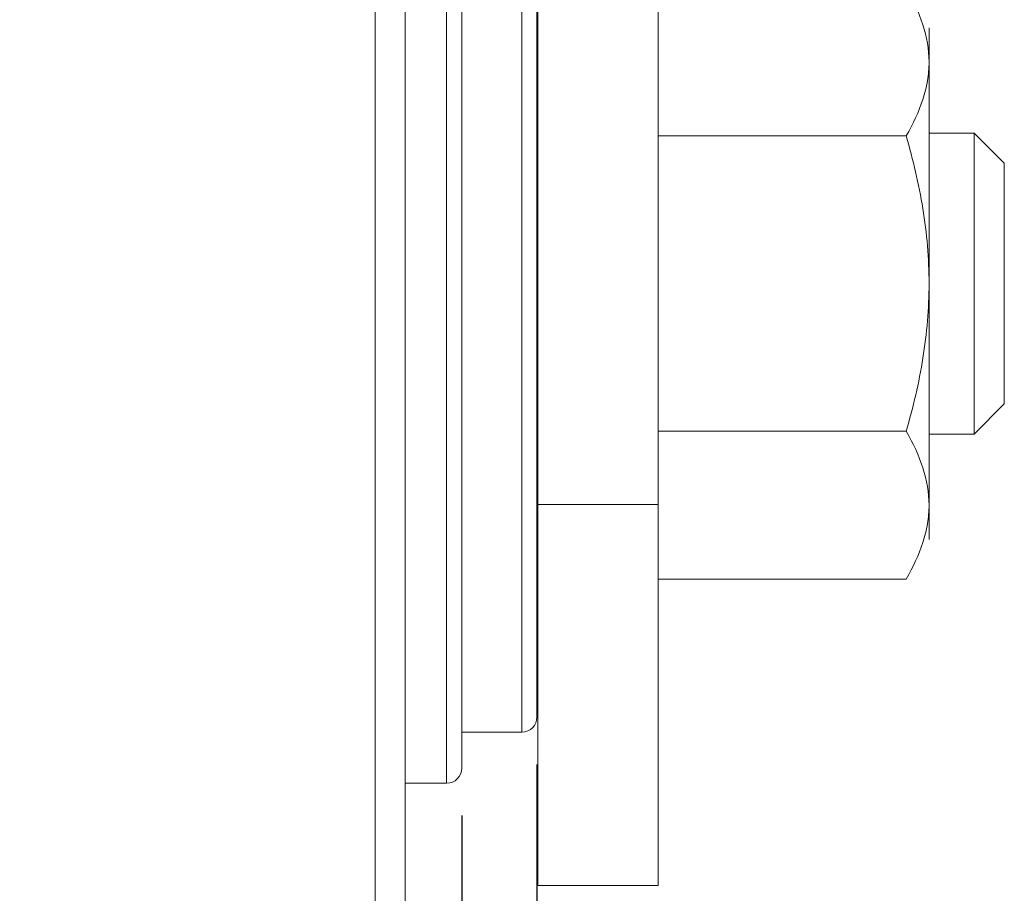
# Model space of a CAD drawing. Header units: inches. Extents: x 0.6 to 16.3, y 0.2 to 11.5.
# Tile 13 of 53: x 8.041 to 8.859, y 3.353 to 4.078. Entities that reach past the tile are written whole.
import ezdxf

# ---------------------------------------------------------------- set-up
doc = ezdxf.new("R2010")
doc.units = ezdxf.units.IN
doc.header["$MEASUREMENT"] = 0
doc.layers.add('FORMAT', color=7, linetype='Continuous')
doc.styles.add('SLDTEXTSTYLE0', font='TXT', dxfattribs={"width": 0.75})
doc.dimstyles.new('SLDDIMSTYLE1', dxfattribs={"dimtxt": 0.137795, "dimasz": 0.13, "dimexe": 0, "dimexo": 0.0625, "dimgap": 0.034449, "dimtad": 1, "dimdec": 6, "dimlfac": 2, "dimrnd": 1e-09, "dimzin": 12, "dimdsep": 46, "dimlunit": 5, "dimtxsty": 'SLDTEXTSTYLE0', "dimsah": 1, "dimcen": 0.09, "dimadec": 0, "dimazin": 3, "dimtfac": 1, "dimtofl": 0, "dimtmove": 0, "dimatfit": 3, "dimfxl": 0, "dimfrac": 2, "dimtolj": 1, "dimtzin": 12, "dimarcsym": 0})

# ---------------------------------------------------------------- blocks, each defined once
blk = doc.blocks.new('_D_4')
at = {"layer": 'FORMAT'}
for p, q in [((7.31455, 3.41702), (7.31455, 1.70338)), ((8.4083, 3.41702), (8.4083, 1.70338)), ((7.92601, 1.99552), (7.79373, 1.77505)), ((7.31455, 1.74275), (8.4083, 1.74275))]:
    blk.add_line(p, q, dxfattribs=at)
for points in [[(7.31455, 1.74275), (7.44455, 1.72275), (7.44455, 1.76275)], [(8.4083, 1.74275), (8.2783, 1.76275), (8.2783, 1.72275)]]:
    blk.add_solid(points, dxfattribs=at)
at = {"layer": 'FORMAT', "attachment_point": 1, "style": 'SLDTEXTSTYLE0'}
for s, insert, char_height in [('3', (7.77842, 2.02739), 0.11024), ('2', (7.6766, 1.96426), 0.1378), ('16', (7.85987, 1.88485), 0.110236)]:
    blk.add_mtext(s, dxfattribs=dict(at, insert=insert, char_height=char_height))
blk = doc.blocks.new('_D_5')
at = {"layer": 'FORMAT'}
for p, q in [((7.25205, 3.45952), (7.25205, 1.23093)), ((8.4708, 3.45952), (8.4708, 1.23093)), ((7.92601, 1.52308), (7.79373, 1.30261)), ((8.4708, 1.2703), (7.25205, 1.2703))]:
    blk.add_line(p, q, dxfattribs=at)
for points in [[(7.25205, 1.2703), (7.38205, 1.2503), (7.38205, 1.2903)], [(8.4708, 1.2703), (8.3408, 1.2903), (8.3408, 1.2503)]]:
    blk.add_solid(points, dxfattribs=at)
at = {"layer": 'FORMAT', "attachment_point": 1, "style": 'SLDTEXTSTYLE0'}
for s, insert, char_height in [('7', (7.77842, 1.55495), 0.11024), ('2', (7.6766, 1.49182), 0.1378), ('16', (7.85987, 1.41241), 0.110236)]:
    blk.add_mtext(s, dxfattribs=dict(at, insert=insert, char_height=char_height))

msp = doc.modelspace()

# ---------------------------------------------------------------- linework, layer by layer
at = {"color": 7, "linetype": 'Continuous', "lineweight": 15}
for p, q in [((8.33642514, 3.61501187), (8.33642514, 4.23933929)), ((8.39580015, 3.77792079), (8.39580015, 4.22920642)), ((8.40830015, 4.22920642), (8.40830015, 3.78035954)), ((8.45830014, 3.4863875), (8.45830014, 4.22920642)), ((8.47142515, 3.67530423), (8.47142515, 4.22920642)), ((8.57142514, 3.67530423), (8.57142514, 4.22920642)), ((8.47080014, 4.21888748), (8.47080014, 3.4988875)), ((8.36142514, 4.09315033), (8.36142514, 3.61988938)), ((8.79642512, 4.07138749), (8.79642512, 4.04291789)), ((8.79642512, 4.04291789), (8.79642512, 3.85888749)), ((8.47142515, 3.98388749), (8.47080014, 3.98388749)), ((8.47142515, 3.98388749), (8.47080014, 3.98388749)), ((8.83392516, 3.98388749), (8.79642512, 3.98388749)), ((8.83392516, 3.98388749), (8.79642512, 3.98388749)), ((8.85892516, 3.95888749), (8.83392516, 3.98388749)), ((8.85892516, 3.95888749), (8.83392516, 3.98388749)), ((8.83392516, 3.73388749), (8.83392516, 3.98388749)), ((8.77744543, 3.98157442), (8.57142514, 3.98157442)), ((8.85892516, 3.95888749), (8.85892516, 3.75888749)), ((8.79642512, 3.85888749), (8.79642512, 3.67485708)), ((8.39580015, 3.44388747), (8.39580015, 3.77792079)), ((8.40830015, 3.78035954), (8.40830015, 3.45638747)), ((8.83392516, 3.73388749), (8.85892516, 3.75888749)), ((8.83392516, 3.73388749), (8.85892516, 3.75888749)), ((8.47080014, 3.73388749), (8.47142515, 3.73388749)), ((8.47080014, 3.73388749), (8.47142515, 3.73388749)), ((8.77744543, 3.73620055), (8.57142514, 3.73620055)), ((8.79642512, 3.73388749), (8.83392516, 3.73388749)), ((8.79642512, 3.73388749), (8.83392516, 3.73388749)), ((8.57142514, 3.67530423), (8.47142515, 3.67530423)), ((8.47142515, 3.35888749), (8.47142515, 3.67530423)), ((8.57142514, 3.35888749), (8.57142514, 3.67530423)), ((8.79642512, 3.67485708), (8.79642512, 3.64638749)), ((8.33642514, 2.60888745), (8.33642514, 3.61501187)), ((8.36142514, 3.61988938), (8.36142514, 2.63388752)), ((8.77744543, 3.61351362), (8.57142514, 3.61351362)), ((8.40830015, 3.4863875), (8.45830014, 3.4863875)), ((8.36142514, 3.44388747), (8.39580015, 3.44388747)), ((8.47142515, 3.35888749), (8.57142514, 3.35888749)), ((8.47142515, 3.35888749), (8.57142514, 3.35888749))]:
    msp.add_line(p, q, dxfattribs=at)
for centre, end in [((8.45830015, 3.49888749), 360), ((8.39580015, 3.45638749), 0)]:
    msp.add_arc(centre, 0.0125, 270, end, dxfattribs=at)
for points, knots in [([(8.77744541, 4.10426135), (8.78323911, 4.09422637), (8.78801226, 4.08411808), (8.79461628, 4.06369019), (8.79642515, 4.053369), (8.79642515, 4.04291789)], [0, 0, 0, 0, 0.5, 0.5, 1, 1, 1, 1]), ([(8.77744541, 4.10426135), (8.78323911, 4.09422637), (8.78801226, 4.08411808), (8.79461628, 4.06369019), (8.79642515, 4.053369), (8.79642515, 4.04291789)], [0, 0, 0, 0, 0.5, 0.5, 1, 1, 1, 1]), ([(8.79642515, 4.04291789), (8.79642515, 4.03771187), (8.79597654, 4.0324825), (8.79424047, 4.02213771), (8.79295468, 4.01699992), (8.78799551, 4.00167779), (8.78322465, 3.99158435), (8.77744541, 3.98157442)], [0, 0, 0, 0, 0.25, 0.25, 0.5, 0.5, 1, 1, 1, 1]), ([(8.79642515, 4.04291789), (8.79642515, 4.03771187), (8.79597654, 4.0324825), (8.79424047, 4.02213771), (8.79295468, 4.01699992), (8.78799551, 4.00167779), (8.78322465, 3.99158435), (8.77744541, 3.98157442)], [0, 0, 0, 0, 0.25, 0.25, 0.5, 0.5, 1, 1, 1, 1]), ([(8.79642515, 3.85888749), (8.79642515, 3.86926933), (8.79598264, 3.8796989), (8.79422745, 3.90058941), (8.79292777, 3.91092323), (8.78794082, 3.94163749), (8.78317322, 3.9617327), (8.77744541, 3.98157442)], [0, 0, 0, 0, 0.25, 0.25, 0.5, 0.5, 1, 1, 1, 1]), ([(8.79642515, 3.85888749), (8.79642515, 3.86926933), (8.79598264, 3.8796989), (8.79422745, 3.90058941), (8.79292777, 3.91092323), (8.78794082, 3.94163749), (8.78317322, 3.9617327), (8.77744541, 3.98157442)], [0, 0, 0, 0, 0.25, 0.25, 0.5, 0.5, 1, 1, 1, 1]), ([(8.77744541, 3.73620056), (8.78321048, 3.75617132), (8.78803833, 3.77660113), (8.7946405, 3.81754039), (8.79642515, 3.8381384), (8.79642515, 3.85888749)], [0, 0, 0, 0, 0.5, 0.5, 1, 1, 1, 1]), ([(8.77744541, 3.73620056), (8.78321048, 3.75617132), (8.78803833, 3.77660113), (8.7946405, 3.81754039), (8.79642515, 3.8381384), (8.79642515, 3.85888749)], [0, 0, 0, 0, 0.5, 0.5, 1, 1, 1, 1]), ([(8.77744541, 3.73620056), (8.78323911, 3.72616557), (8.78801226, 3.71605729), (8.79461628, 3.69562939), (8.79642515, 3.6853082), (8.79642515, 3.67485709)], [0, 0, 0, 0, 0.5, 0.5, 1, 1, 1, 1]), ([(8.77744541, 3.73620056), (8.78323911, 3.72616557), (8.78801226, 3.71605729), (8.79461628, 3.69562939), (8.79642515, 3.6853082), (8.79642515, 3.67485709)], [0, 0, 0, 0, 0.5, 0.5, 1, 1, 1, 1]), ([(8.79642515, 3.67485709), (8.79642515, 3.66965107), (8.79597654, 3.6644217), (8.79424047, 3.65407691), (8.79295468, 3.64893912), (8.78799551, 3.63361699), (8.78322465, 3.62352355), (8.77744541, 3.61351362)], [0, 0, 0, 0, 0.25, 0.25, 0.5, 0.5, 1, 1, 1, 1]), ([(8.79642515, 3.67485709), (8.79642515, 3.66965107), (8.79597654, 3.6644217), (8.79424047, 3.65407691), (8.79295468, 3.64893912), (8.78799551, 3.63361699), (8.78322465, 3.62352355), (8.77744541, 3.61351362)], [0, 0, 0, 0, 0.25, 0.25, 0.5, 0.5, 1, 1, 1, 1])]:
    msp.add_open_spline(points, degree=3, knots=knots, dxfattribs=at)

# ---------------------------------------------------------------- dimensions: what is measured, and where the dimension line sits
at = {"layer": 'FORMAT'}
for base, p1, p2, picture, middle in [((7.25205015, 1.27030481), (8.47080015, 3.49888749), (7.25205015, 3.49888749), '_D_5', (7.84969097, 1.27030481)), ((8.40830015, 1.74274576), (7.31455015, 3.45638749), (8.40830015, 3.45638749), '_D_4', (7.84969097, 1.74274576))]:
    dim = msp.add_linear_dim(base=base, p1=p1, p2=p2, dimstyle='SLDDIMSTYLE1', dxfattribs=at)
    dim.commit()
    dim.dimension.update_dxf_attribs({"geometry": picture, "text_midpoint": middle, "dimtype": 160})

doc.saveas('drawing.dxf')
